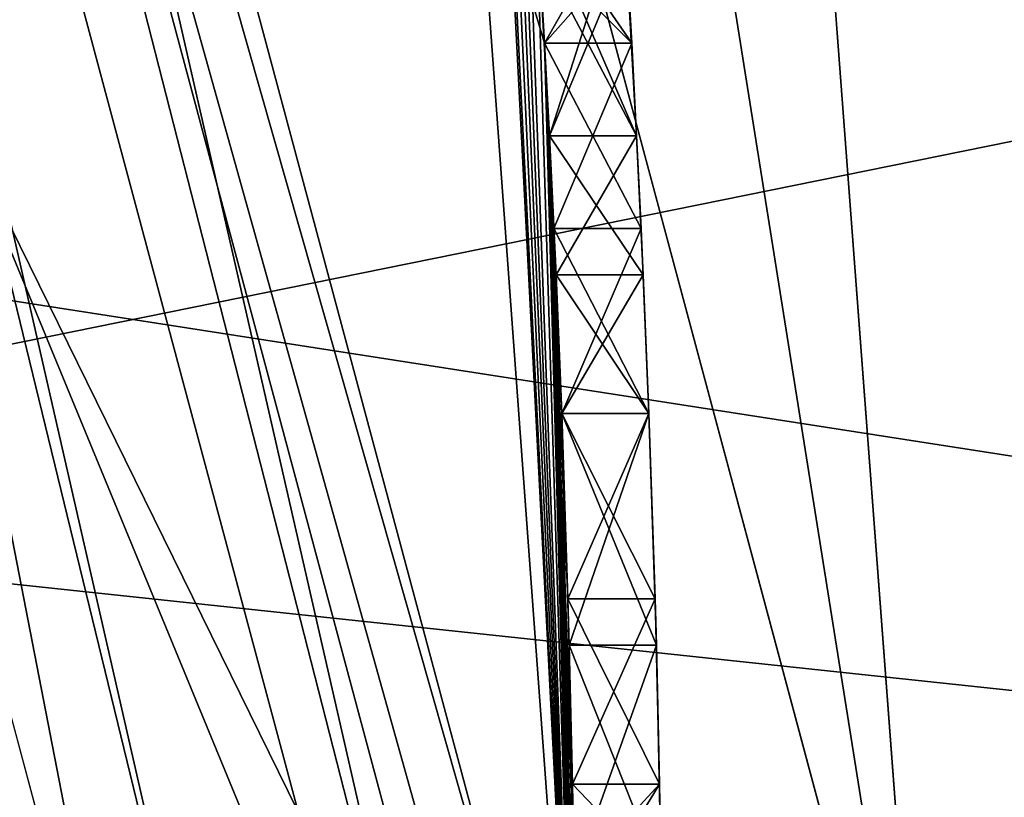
# Model space of a CAD drawing. Extents: x -50 to 50, y -119 to 244.
# Tile 88 of 112: x 23.361 to 24.491, y 0.464 to 1.357. Entities that reach past the tile are written whole.
import ezdxf

# ---------------------------------------------------------------- set-up
doc = ezdxf.new("R2010")
doc.units = 0
doc.header["$LTSCALE"] = 65.185185
for name, color, linetype in [('1', 7, 'CONTINUOUS'), ('1039', 7, 'CONTINUOUS'), ('1045', 7, 'CONTINUOUS'), ('1085', 7, 'CONTINUOUS'), ('1107', 7, 'CONTINUOUS'), ('1114', 7, 'CONTINUOUS'), ('1115', 7, 'CONTINUOUS'), ('1129', 7, 'CONTINUOUS'), ('113', 7, 'CONTINUOUS'), ('1131', 7, 'CONTINUOUS'), ('1133', 7, 'CONTINUOUS'), ('1134', 7, 'CONTINUOUS'), ('1135', 7, 'CONTINUOUS'), ('1136', 7, 'CONTINUOUS'), ('114', 7, 'CONTINUOUS'), ('18', 7, 'CONTINUOUS'), ('384', 7, 'CONTINUOUS'), ('395', 7, 'CONTINUOUS'), ('398', 7, 'CONTINUOUS'), ('399', 7, 'CONTINUOUS'), ('436', 7, 'CONTINUOUS'), ('438', 7, 'CONTINUOUS'), ('439', 7, 'CONTINUOUS'), ('440', 7, 'CONTINUOUS'), ('441', 7, 'CONTINUOUS'), ('472', 7, 'CONTINUOUS'), ('473', 7, 'CONTINUOUS'), ('474', 7, 'CONTINUOUS'), ('475', 7, 'CONTINUOUS'), ('483', 7, 'CONTINUOUS'), ('484', 7, 'CONTINUOUS'), ('485', 7, 'CONTINUOUS'), ('496', 7, 'CONTINUOUS'), ('497', 7, 'CONTINUOUS'), ('498', 7, 'CONTINUOUS'), ('506', 7, 'CONTINUOUS'), ('507', 7, 'CONTINUOUS'), ('508', 7, 'CONTINUOUS'), ('530', 7, 'CONTINUOUS'), ('531', 7, 'CONTINUOUS'), ('532', 7, 'CONTINUOUS'), ('533', 7, 'CONTINUOUS'), ('537', 7, 'CONTINUOUS'), ('538', 7, 'CONTINUOUS'), ('539', 7, 'CONTINUOUS'), ('540', 7, 'CONTINUOUS'), ('560', 7, 'CONTINUOUS'), ('6', 7, 'CONTINUOUS')]:
    doc.layers.add(name, color=color, linetype=linetype)

msp = doc.modelspace()

# ---------------------------------------------------------------- linework, layer by layer
at = {"layer": '1', "linetype": 'CONTINUOUS'}
for points in [[(23.9, 0, 29), (23.9, 0), (20.698, 11.95), (23.9, 0, 29)], [(20.698, 11.95, 29), (23.9, 0, 29), (20.698, 11.95), (20.698, 11.95, 29)]]:
    msp.add_3dface(points, dxfattribs=at)
at = {"layer": '1039', "linetype": 'CONTINUOUS'}
for points in [[(23.9688, 1.2234, 38.9375), (23.957, 1.4363, 39.0938), (23.9688, 1.2234, 41.6458), (23.9688, 1.2234, 38.9375)], [(23.9688, 1.2234, 41.6458), (23.957, 1.4363, 39.0938), (23.957, 1.4363, 41.4895), (23.9688, 1.2234, 41.6458)], [(23.9764, 1.0639, 38.9375), (23.9688, 1.2234, 38.9375), (23.9764, 1.0639, 41.6458), (23.9764, 1.0639, 38.9375)], [(23.9688, 1.2234, 38.9375), (23.9688, 1.2234, 41.6458), (23.9764, 1.0639, 41.6458), (23.9688, 1.2234, 38.9375)], [(23.983, 0.9043, 38.9375), (23.9764, 1.0639, 38.9375), (23.983, 0.9043, 41.6458), (23.983, 0.9043, 38.9375)], [(23.983, 0.9043, 41.6458), (23.9764, 1.0639, 38.9375), (23.9764, 1.0639, 41.6458), (23.983, 0.9043, 41.6458)], [(23.99, 0.6915, 39.0937), (23.983, 0.9043, 38.9375), (23.99, 0.6915, 41.4896), (23.99, 0.6915, 39.0937)], [(23.983, 0.9043, 38.9375), (23.983, 0.9043, 41.6458), (23.99, 0.6915, 41.4896), (23.983, 0.9043, 38.9375)], [(23.9952, 0.4787, 39.25), (23.99, 0.6915, 39.0937), (23.9952, 0.4787, 41.3333), (23.9952, 0.4787, 39.25)], [(23.9952, 0.4787, 41.3333), (23.99, 0.6915, 39.0937), (23.99, 0.6915, 41.4896), (23.9952, 0.4787, 41.3333)], [(23.9971, 0.3723, 39.4583), (23.9952, 0.4787, 39.25), (23.9971, 0.3723, 41.125), (23.9971, 0.3723, 39.4583)], [(23.9952, 0.4787, 39.25), (23.9952, 0.4787, 41.3333), (23.9971, 0.3723, 41.125), (23.9952, 0.4787, 39.25)]]:
    msp.add_3dface(points, dxfattribs=at)
at = {"layer": '1045', "linetype": 'CONTINUOUS'}
for points in [[(24.0539, 1.4894, 37.5312), (24.0633, 1.3298, 37.5833), (24.0572, 1.4362, 37.0104), (24.0539, 1.4894, 37.5312)], [(24.0572, 1.4362, 34.4063), (24.0633, 1.3298, 34.3542), (24.0539, 1.4894, 33.8854), (24.0572, 1.4362, 34.4063)], [(24.0633, 1.3298, 34.3542), (24.0633, 1.3298, 33.8333), (24.0539, 1.4894, 33.8854), (24.0633, 1.3298, 34.3542)], [(24.0633, 1.3298, 37.5833), (24.0633, 1.3298, 37.0625), (24.0572, 1.4362, 37.0104), (24.0633, 1.3298, 37.5833)], [(24.0633, 1.3298, 37.5833), (24.0741, 1.1171, 37.5833), (24.0633, 1.3298, 37.0625), (24.0633, 1.3298, 37.5833)], [(24.0741, 1.1171, 37.5833), (24.0741, 1.1171, 37.0625), (24.0633, 1.3298, 37.0625), (24.0741, 1.1171, 37.5833)], [(24.0741, 1.1171, 37.5833), (24.083, 0.9043, 37.5833), (24.0741, 1.1171, 37.0625), (24.0741, 1.1171, 37.5833)], [(24.083, 0.9043, 37.5833), (24.083, 0.9043, 37.0625), (24.0741, 1.1171, 37.0625), (24.083, 0.9043, 37.5833)], [(24.083, 0.9043, 37.5833), (24.0901, 0.6915, 37.5313), (24.083, 0.9043, 37.0625), (24.083, 0.9043, 37.5833)], [(24.0901, 0.6915, 37.5313), (24.0901, 0.6915, 36.9583), (24.083, 0.9043, 37.0625), (24.0901, 0.6915, 37.5313)], [(24.0901, 0.6915, 37.5313), (24.0952, 0.4787, 37.4792), (24.0901, 0.6915, 36.9583), (24.0901, 0.6915, 37.5313)], [(24.0952, 0.4787, 37.4792), (24.0952, 0.4787, 36.8542), (24.0901, 0.6915, 36.9583), (24.0952, 0.4787, 37.4792)], [(24.0952, 0.4787, 37.4792), (24.0979, 0.3192, 37.375), (24.0952, 0.4787, 36.8542), (24.0952, 0.4787, 37.4792)], [(24.0979, 0.3192, 37.375), (24.0971, 0.3723, 36.6979), (24.0952, 0.4787, 36.8542), (24.0979, 0.3192, 37.375)]]:
    msp.add_3dface(points, dxfattribs=at)
at = {"layer": '1085', "linetype": 'CONTINUOUS'}
for points in [[(15, 2.3335, 46.6665), (30, 0, 45.7), (17.7354, 1.3074, 45.97), (15, 2.3335, 46.6665)], [(30, 0, 45.7), (15, 2.3335, 46.6665), (30, 2.3335, 46.6665), (30, 0, 45.7)], [(30, 2.3335, 51.3335), (15, 2.3335, 51.3335), (16.2646, 1.3074, 52.03), (30, 2.3335, 51.3335)], [(17.7354, 1.3074, 52.03), (30, 2.3335, 51.3335), (16.2646, 1.3074, 52.03), (17.7354, 1.3074, 52.03)], [(18.3049, 0.7398, 52.216), (30, 2.3335, 51.3335), (17.7354, 1.3074, 52.03), (18.3049, 0.7398, 52.216)], [(18.5, 0, 52.3), (30, 2.3335, 51.3335), (18.3049, 0.7398, 52.216), (18.5, 0, 52.3)], [(18.5, 0, 52.3), (30, 0, 52.3), (30, 2.3335, 51.3335), (18.5, 0, 52.3)], [(17.7354, 1.3074, 45.97), (30, 0, 45.7), (18.3049, 0.7398, 45.784), (17.7354, 1.3074, 45.97)], [(30, 0, 45.7), (18.5, 0, 45.7), (18.3049, 0.7398, 45.784), (30, 0, 45.7)]]:
    msp.add_3dface(points, dxfattribs=at)
at = {"layer": '1107', "linetype": 'CONTINUOUS'}
for points in [[(24.4, 0, 7), (21.131, 12.2, 7), (24.4, 0, 6), (24.4, 0, 7)], [(24.4, 0, 6), (21.131, 12.2, 7), (21.131, 12.2, 6), (24.4, 0, 6)]]:
    msp.add_3dface(points, dxfattribs=at)
at = {"layer": '1114', "linetype": 'CONTINUOUS'}
for points in [[(48, 30, 6), (48, -70, 6), (23.3827, 13.5, 6), (48, 30, 6)], [(23.3827, 13.5, 6), (48, -70, 6), (27, 0, 6), (23.3827, 13.5, 6)]]:
    msp.add_3dface(points, dxfattribs=at)
at = {"layer": '1115', "linetype": 'CONTINUOUS'}
for points in [[(21.131, 12.2, 7), (24.4, 0, 7), (48, 30, 7), (21.131, 12.2, 7)], [(24.4, 0, 7), (21.131, -12.2, 7), (48, 30, 7), (24.4, 0, 7)], [(21.131, -12.2, 7), (48, -70, 7), (48, 30, 7), (21.131, -12.2, 7)]]:
    msp.add_3dface(points, dxfattribs=at)
at = {"layer": '1129', "linetype": 'CONTINUOUS'}
for points in [[(24.4, 0, 4), (22.3434, 12.9001, 4), (21.1311, 12.1999, 4), (24.4, 0, 4)], [(25.8, 0, 4), (22.3434, 12.9001, 4), (24.4, 0, 4), (25.8, 0, 4)]]:
    msp.add_3dface(points, dxfattribs=at)
at = {"layer": '113', "linetype": 'CONTINUOUS'}
for points in [[(20.6159, 11.8922, 31), (23.8, 0, 31), (19.23, 11.0927, 31), (20.6159, 11.8922, 31)], [(23.8, 0, 31), (22.2, 0, 31), (19.23, 11.0927, 31), (23.8, 0, 31)]]:
    msp.add_3dface(points, dxfattribs=at)
at = {"layer": '1131', "linetype": 'CONTINUOUS'}
for points in [[(21.1311, 12.1999, 2), (23.3827, 13.5, 2), (24.4, 0, 2), (21.1311, 12.1999, 2)], [(23.3827, 13.5, 2), (27, 0, 2), (24.4, 0, 2), (23.3827, 13.5, 2)]]:
    msp.add_3dface(points, dxfattribs=at)
at = {"layer": '1133', "linetype": 'CONTINUOUS'}
for points in [[(22.3434, 12.9001, 4), (25.8, 0, 4), (22.3435, 12.9, 6), (22.3434, 12.9001, 4)], [(22.3435, 12.9, 6), (25.8, 0, 4), (25.8, 0, 6), (22.3435, 12.9, 6)]]:
    msp.add_3dface(points, dxfattribs=at)
at = {"layer": '1134', "linetype": 'CONTINUOUS'}
for points in [[(24.4, 0, 4), (21.1311, 12.1999, 4), (24.4, 0, 2), (24.4, 0, 4)], [(21.1311, 12.1999, 4), (21.1311, 12.1999, 2), (24.4, 0, 2), (21.1311, 12.1999, 4)]]:
    msp.add_3dface(points, dxfattribs=at)
at = {"layer": '1135', "linetype": 'CONTINUOUS'}
for points in [[(23.3827, 13.5, 6), (27, 0, 6), (23.3827, 13.5, 2), (23.3827, 13.5, 6)], [(27, 0, 6), (27, 0, 2), (23.3827, 13.5, 2), (27, 0, 6)]]:
    msp.add_3dface(points, dxfattribs=at)
at = {"layer": '1136', "linetype": 'CONTINUOUS'}
for points in [[(24.4, 0, 6), (21.131, 12.2, 6), (22.3435, 12.9, 6), (24.4, 0, 6)], [(24.4, 0, 6), (22.3435, 12.9, 6), (25.8, 0, 6), (24.4, 0, 6)]]:
    msp.add_3dface(points, dxfattribs=at)
at = {"layer": '114', "linetype": 'CONTINUOUS'}
msp.add_3dface([(-23.5, 0, 71), (23.5, 0, 71), (20.3561, 11.7422, 71), (-23.5, 0, 71)], dxfattribs=at)
at = {"layer": '18', "linetype": 'CONTINUOUS'}
for points in [[(20.698, 11.95), (23.9, 0), (18.6196, 10.75), (20.698, 11.95)], [(23.9, 0), (21.5, 0), (18.6196, 10.75), (23.9, 0)]]:
    msp.add_3dface(points, dxfattribs=at)
at = {"layer": '384', "linetype": 'CONTINUOUS'}
for points in [[(24, 0, 70.5), (23.7434, 3.5, 49), (20.7846, 12, 31.2), (24, 0, 70.5)], [(20.7846, 12, 70.5), (24, 0, 70.5), (20.7846, 12, 31.2), (20.7846, 12, 70.5)], [(24, 0, 31.2), (20.7846, 12, 31.2), (23.9631, 1.3298, 33.8333), (24, 0, 31.2)], [(23.9631, 1.3298, 33.8333), (20.7846, 12, 31.2), (23.9537, 1.4894, 33.8854), (23.9631, 1.3298, 33.8333)], [(23.8721, 2.4749, 51.4748), (23.7434, 3.5, 49), (24, 0, 70.5), (23.8721, 2.4749, 51.4748)], [(24, 0, 45.5), (23.8803, 2.3936, 41.125), (23.8721, 2.4749, 46.5252), (24, 0, 45.5)], [(24, 0, 52.5), (23.8721, 2.4749, 51.4748), (24, 0, 70.5), (24, 0, 52.5)], [(23.8958, 2.2341, 41.3853), (23.8803, 2.3936, 41.125), (24, 0, 45.5), (23.8958, 2.2341, 41.3853)], [(23.9102, 2.0745, 41.6458), (23.8958, 2.2341, 41.3853), (24, 0, 45.5), (23.9102, 2.0745, 41.6458)], [(23.9235, 1.915, 41.802), (23.9102, 2.0745, 41.6458), (24, 0, 45.5), (23.9235, 1.915, 41.802)], [(23.9357, 1.7553, 41.9583), (23.9235, 1.915, 41.802), (24, 0, 45.5), (23.9357, 1.7553, 41.9583)], [(23.9537, 1.4895, 42.0625), (23.9357, 1.7553, 41.9583), (24, 0, 45.5), (23.9537, 1.4895, 42.0625)], [(23.9688, 1.2234, 38.4167), (23.9537, 1.4894, 37.5312), (23.9537, 1.4895, 38.5209), (23.9688, 1.2234, 38.4167)], [(23.9688, 1.2234, 42.1667), (23.9537, 1.4895, 42.0625), (24, 0, 45.5), (23.9688, 1.2234, 42.1667)], [(23.9631, 1.3298, 37.5833), (23.9537, 1.4894, 37.5312), (23.9688, 1.2234, 38.4167), (23.9631, 1.3298, 37.5833)], [(23.957, 1.4362, 37.0104), (23.9631, 1.3298, 37.0625), (23.957, 1.4362, 34.4063), (23.957, 1.4362, 37.0104)], [(23.957, 1.4362, 34.4063), (23.9631, 1.3298, 37.0625), (23.9631, 1.3298, 34.3542), (23.957, 1.4362, 34.4063)], [(23.974, 1.1171, 37.5833), (23.9631, 1.3298, 37.5833), (23.9688, 1.2234, 38.4167), (23.974, 1.1171, 37.5833)], [(24, 0, 35.5), (24, 0, 31.2), (23.9631, 1.3298, 33.8333), (24, 0, 35.5)], [(23.9999, 0.0798, 35.5), (24, 0, 35.5), (23.9631, 1.3298, 33.8333), (23.9999, 0.0798, 35.5)], [(23.9995, 0.1596, 35.5), (23.9999, 0.0798, 35.5), (23.9631, 1.3298, 33.8333), (23.9995, 0.1596, 35.5)], [(23.9995, 0.1596, 35.9167), (23.9995, 0.1596, 35.5), (23.9631, 1.3298, 33.8333), (23.9995, 0.1596, 35.9167)], [(23.9991, 0.2128, 36.2292), (23.9995, 0.1596, 35.9167), (23.9631, 1.3298, 33.8333), (23.9991, 0.2128, 36.2292)], [(23.9985, 0.266, 36.5417), (23.9991, 0.2128, 36.2292), (23.9631, 1.3298, 33.8333), (23.9985, 0.266, 36.5417)], [(23.9971, 0.3723, 36.6979), (23.9985, 0.266, 36.5417), (23.9631, 1.3298, 33.8333), (23.9971, 0.3723, 36.6979)], [(23.9952, 0.4787, 36.8542), (23.9971, 0.3723, 36.6979), (23.9631, 1.3298, 33.8333), (23.9952, 0.4787, 36.8542)], [(23.99, 0.6915, 36.9584), (23.9952, 0.4787, 36.8542), (23.9631, 1.3298, 33.8333), (23.99, 0.6915, 36.9584)], [(23.983, 0.9043, 37.0625), (23.99, 0.6915, 36.9584), (23.9631, 1.3298, 33.8333), (23.983, 0.9043, 37.0625)], [(23.974, 1.1171, 37.0625), (23.983, 0.9043, 37.0625), (23.9631, 1.3298, 33.8333), (23.974, 1.1171, 37.0625)], [(23.9631, 1.3298, 37.0625), (23.974, 1.1171, 37.0625), (23.9631, 1.3298, 34.3542), (23.9631, 1.3298, 37.0625)], [(23.9631, 1.3298, 34.3542), (23.974, 1.1171, 37.0625), (23.9631, 1.3298, 33.8333), (23.9631, 1.3298, 34.3542)], [(23.9764, 1.0639, 38.4167), (23.974, 1.1171, 37.5833), (23.9688, 1.2234, 38.4167), (23.9764, 1.0639, 38.4167)], [(23.9764, 1.0639, 42.1667), (23.9688, 1.2234, 42.1667), (24, 0, 45.5), (23.9764, 1.0639, 42.1667)], [(23.983, 0.9043, 37.5833), (23.974, 1.1171, 37.5833), (23.983, 0.9043, 38.4167), (23.983, 0.9043, 37.5833)], [(23.983, 0.9043, 38.4167), (23.974, 1.1171, 37.5833), (23.9764, 1.0639, 38.4167), (23.983, 0.9043, 38.4167)], [(23.983, 0.9043, 42.1667), (23.9764, 1.0639, 42.1667), (24, 0, 45.5), (23.983, 0.9043, 42.1667)], [(23.99, 0.6915, 37.5313), (23.983, 0.9043, 37.5833), (23.9915, 0.6383, 38.5208), (23.99, 0.6915, 37.5313)], [(23.9915, 0.6383, 38.5208), (23.983, 0.9043, 37.5833), (23.983, 0.9043, 38.4167), (23.9915, 0.6383, 38.5208)], [(23.9915, 0.6383, 42.0625), (23.983, 0.9043, 42.1667), (24, 0, 45.5), (23.9915, 0.6383, 42.0625)], [(23.9952, 0.4787, 37.4792), (23.99, 0.6915, 37.5313), (23.9915, 0.6383, 38.5208), (23.9952, 0.4787, 37.4792)], [(23.9971, 0.3723, 38.625), (23.9952, 0.4787, 37.4792), (23.9915, 0.6383, 38.5208), (23.9971, 0.3723, 38.625)], [(23.9971, 0.3723, 41.9583), (23.9915, 0.6383, 42.0625), (24, 0, 45.5), (23.9971, 0.3723, 41.9583)], [(23.9979, 0.3192, 37.375), (23.9952, 0.4787, 37.4792), (23.9971, 0.3723, 38.625), (23.9979, 0.3192, 37.375)]]:
    msp.add_3dface(points, dxfattribs=at)
at = {"layer": '395', "linetype": 'CONTINUOUS'}
for points in [[(24, 0, 70.5), (20.7846, 12, 70.5), (23.8536, 0, 70.8536), (24, 0, 70.5)], [(23.8536, 0, 70.8536), (20.7846, 12, 70.5), (21.4913, 10.3497, 70.8536), (23.8536, 0, 70.8536)], [(20.3561, 11.7422, 71), (23.5, 0, 71), (21.4913, 10.3497, 70.8536), (20.3561, 11.7422, 71)], [(23.5, 0, 71), (23.8536, 0, 70.8536), (21.4913, 10.3497, 70.8536), (23.5, 0, 71)]]:
    msp.add_3dface(points, dxfattribs=at)
at = {"layer": '398', "linetype": 'CONTINUOUS'}
for points in [[(18.5, 3, 50.8028), (23.8721, 2.4749, 51.4748), (18.5, 1.178, 52.2958), (18.5, 3, 50.8028)], [(23.8721, 2.4749, 51.4748), (24, 0, 52.5), (18.5, 1.178, 52.2958), (23.8721, 2.4749, 51.4748)], [(18.5, 1.178, 52.2958), (24, 0, 52.5), (18.5, -1.178, 52.2958), (18.5, 1.178, 52.2958)]]:
    msp.add_3dface(points, dxfattribs=at)
at = {"layer": '399', "linetype": 'CONTINUOUS'}
for points in [[(23.8721, 2.4749, 46.5252), (18.5, 3, 47.1972), (18.5, 1.178, 45.7042), (23.8721, 2.4749, 46.5252)], [(24, 0, 45.5), (23.8721, 2.4749, 46.5252), (18.5, 1.178, 45.7042), (24, 0, 45.5)], [(18.5, -1.178, 45.7042), (24, 0, 45.5), (18.5, 1.178, 45.7042), (18.5, -1.178, 45.7042)]]:
    msp.add_3dface(points, dxfattribs=at)
at = {"layer": '436', "linetype": 'CONTINUOUS'}
for points in [[(20.6159, 11.8922, 31), (20.7846, 12, 31.2), (24, 0, 31.2), (20.6159, 11.8922, 31)], [(23.8, 0, 31), (20.6159, 11.8922, 31), (23.9414, 0, 31.0586), (23.8, 0, 31)], [(20.6159, 11.8922, 31), (24, 0, 31.2), (23.9414, 0, 31.0586), (20.6159, 11.8922, 31)]]:
    msp.add_3dface(points, dxfattribs=at)
at = {"layer": '438', "linetype": 'CONTINUOUS'}
for points in [[(23.9537, 1.4894, 37.5312), (23.9631, 1.3298, 37.5833), (24.0539, 1.4894, 37.5312), (23.9537, 1.4894, 37.5312)], [(24.0539, 1.4894, 37.5312), (23.9631, 1.3298, 37.5833), (24.0633, 1.3298, 37.5833), (24.0539, 1.4894, 37.5312)]]:
    msp.add_3dface(points, dxfattribs=at)
at = {"layer": '439', "linetype": 'CONTINUOUS'}
for points in [[(23.9631, 1.3298, 37.5833), (23.974, 1.1171, 37.5833), (24.0633, 1.3298, 37.5833), (23.9631, 1.3298, 37.5833)], [(24.0633, 1.3298, 37.5833), (23.974, 1.1171, 37.5833), (24.0741, 1.1171, 37.5833), (24.0633, 1.3298, 37.5833)], [(23.974, 1.1171, 37.5833), (23.983, 0.9043, 37.5833), (24.0741, 1.1171, 37.5833), (23.974, 1.1171, 37.5833)], [(24.0741, 1.1171, 37.5833), (23.983, 0.9043, 37.5833), (24.083, 0.9043, 37.5833), (24.0741, 1.1171, 37.5833)]]:
    msp.add_3dface(points, dxfattribs=at)
at = {"layer": '440', "linetype": 'CONTINUOUS'}
for points in [[(23.983, 0.9043, 37.5833), (23.99, 0.6915, 37.5313), (24.083, 0.9043, 37.5833), (23.983, 0.9043, 37.5833)], [(24.083, 0.9043, 37.5833), (23.99, 0.6915, 37.5313), (24.0901, 0.6915, 37.5313), (24.083, 0.9043, 37.5833)], [(23.99, 0.6915, 37.5313), (23.9952, 0.4787, 37.4792), (24.0901, 0.6915, 37.5313), (23.99, 0.6915, 37.5313)], [(24.0901, 0.6915, 37.5313), (23.9952, 0.4787, 37.4792), (24.0952, 0.4787, 37.4792), (24.0901, 0.6915, 37.5313)]]:
    msp.add_3dface(points, dxfattribs=at)
at = {"layer": '441', "linetype": 'CONTINUOUS'}
for points in [[(23.9952, 0.4787, 37.4792), (23.9979, 0.3192, 37.375), (24.0952, 0.4787, 37.4792), (23.9952, 0.4787, 37.4792)], [(24.0952, 0.4787, 37.4792), (23.9979, 0.3192, 37.375), (24.0979, 0.3192, 37.375), (24.0952, 0.4787, 37.4792)]]:
    msp.add_3dface(points, dxfattribs=at)
at = {"layer": '472', "linetype": 'CONTINUOUS'}
for points in [[(23.9971, 0.3723, 36.6979), (23.9952, 0.4787, 36.8542), (24.0971, 0.3723, 36.6979), (23.9971, 0.3723, 36.6979)], [(24.0971, 0.3723, 36.6979), (23.9952, 0.4787, 36.8542), (24.0952, 0.4787, 36.8542), (24.0971, 0.3723, 36.6979)]]:
    msp.add_3dface(points, dxfattribs=at)
at = {"layer": '473', "linetype": 'CONTINUOUS'}
for points in [[(23.99, 0.6915, 36.9584), (23.983, 0.9043, 37.0625), (24.0901, 0.6915, 36.9583), (23.99, 0.6915, 36.9584)], [(24.0901, 0.6915, 36.9583), (23.983, 0.9043, 37.0625), (24.083, 0.9043, 37.0625), (24.0901, 0.6915, 36.9583)], [(23.9952, 0.4787, 36.8542), (23.99, 0.6915, 36.9584), (24.0952, 0.4787, 36.8542), (23.9952, 0.4787, 36.8542)], [(24.0952, 0.4787, 36.8542), (23.99, 0.6915, 36.9584), (24.0901, 0.6915, 36.9583), (24.0952, 0.4787, 36.8542)]]:
    msp.add_3dface(points, dxfattribs=at)
at = {"layer": '474', "linetype": 'CONTINUOUS'}
for points in [[(23.974, 1.1171, 37.0625), (23.9631, 1.3298, 37.0625), (24.0741, 1.1171, 37.0625), (23.974, 1.1171, 37.0625)], [(24.0741, 1.1171, 37.0625), (23.9631, 1.3298, 37.0625), (24.0633, 1.3298, 37.0625), (24.0741, 1.1171, 37.0625)], [(23.983, 0.9043, 37.0625), (23.974, 1.1171, 37.0625), (24.083, 0.9043, 37.0625), (23.983, 0.9043, 37.0625)], [(24.083, 0.9043, 37.0625), (23.974, 1.1171, 37.0625), (24.0741, 1.1171, 37.0625), (24.083, 0.9043, 37.0625)]]:
    msp.add_3dface(points, dxfattribs=at)
at = {"layer": '475', "linetype": 'CONTINUOUS'}
for points in [[(23.9631, 1.3298, 37.0625), (23.957, 1.4362, 37.0104), (24.0633, 1.3298, 37.0625), (23.9631, 1.3298, 37.0625)], [(24.0633, 1.3298, 37.0625), (23.957, 1.4362, 37.0104), (24.0572, 1.4362, 37.0104), (24.0633, 1.3298, 37.0625)]]:
    msp.add_3dface(points, dxfattribs=at)
at = {"layer": '483', "linetype": 'CONTINUOUS'}
for points in [[(23.957, 1.4362, 34.4063), (23.9631, 1.3298, 34.3542), (24.0572, 1.4362, 34.4063), (23.957, 1.4362, 34.4063)], [(24.0572, 1.4362, 34.4063), (23.9631, 1.3298, 34.3542), (24.0633, 1.3298, 34.3542), (24.0572, 1.4362, 34.4063)]]:
    msp.add_3dface(points, dxfattribs=at)
at = {"layer": '484', "linetype": 'CONTINUOUS'}
for points in [[(23.9631, 1.3298, 34.3542), (23.9631, 1.3298, 33.8333), (24.0633, 1.3298, 34.3542), (23.9631, 1.3298, 34.3542)], [(24.0633, 1.3298, 34.3542), (23.9631, 1.3298, 33.8333), (24.0633, 1.3298, 33.8333), (24.0633, 1.3298, 34.3542)]]:
    msp.add_3dface(points, dxfattribs=at)
at = {"layer": '485', "linetype": 'CONTINUOUS'}
for points in [[(23.9631, 1.3298, 33.8333), (23.9537, 1.4894, 33.8854), (24.0633, 1.3298, 33.8333), (23.9631, 1.3298, 33.8333)], [(24.0633, 1.3298, 33.8333), (23.9537, 1.4894, 33.8854), (24.0539, 1.4894, 33.8854), (24.0633, 1.3298, 33.8333)]]:
    msp.add_3dface(points, dxfattribs=at)
at = {"layer": '496', "linetype": 'CONTINUOUS'}
for points in [[(23.9915, 0.6383, 38.5208), (23.983, 0.9043, 38.4167), (24.0915, 0.6383, 38.5208), (23.9915, 0.6383, 38.5208)], [(24.0915, 0.6383, 38.5208), (23.983, 0.9043, 38.4167), (24.083, 0.9043, 38.4167), (24.0915, 0.6383, 38.5208)], [(23.9971, 0.3723, 38.625), (23.9915, 0.6383, 38.5208), (24.0971, 0.3723, 38.625), (23.9971, 0.3723, 38.625)], [(24.0971, 0.3723, 38.625), (23.9915, 0.6383, 38.5208), (24.0915, 0.6383, 38.5208), (24.0971, 0.3723, 38.625)]]:
    msp.add_3dface(points, dxfattribs=at)
at = {"layer": '497', "linetype": 'CONTINUOUS'}
for points in [[(23.9764, 1.0639, 38.4167), (23.9688, 1.2234, 38.4167), (24.0765, 1.0639, 38.4167), (23.9764, 1.0639, 38.4167)], [(24.0765, 1.0639, 38.4167), (23.9688, 1.2234, 38.4167), (24.0689, 1.2234, 38.4167), (24.0765, 1.0639, 38.4167)], [(23.983, 0.9043, 38.4167), (23.9764, 1.0639, 38.4167), (24.083, 0.9043, 38.4167), (23.983, 0.9043, 38.4167)], [(24.083, 0.9043, 38.4167), (23.9764, 1.0639, 38.4167), (24.0765, 1.0639, 38.4167), (24.083, 0.9043, 38.4167)]]:
    msp.add_3dface(points, dxfattribs=at)
at = {"layer": '498', "linetype": 'CONTINUOUS'}
for points in [[(23.9688, 1.2234, 38.4167), (23.9537, 1.4895, 38.5209), (24.0689, 1.2234, 38.4167), (23.9688, 1.2234, 38.4167)], [(24.0689, 1.2234, 38.4167), (23.9537, 1.4895, 38.5209), (24.0539, 1.4895, 38.5209), (24.0689, 1.2234, 38.4167)]]:
    msp.add_3dface(points, dxfattribs=at)
at = {"layer": '506', "linetype": 'CONTINUOUS'}
for points in [[(23.9537, 1.4895, 42.0625), (23.9688, 1.2234, 42.1667), (24.0539, 1.4895, 42.0625), (23.9537, 1.4895, 42.0625)], [(24.0539, 1.4895, 42.0625), (23.9688, 1.2234, 42.1667), (24.0689, 1.2234, 42.1667), (24.0539, 1.4895, 42.0625)]]:
    msp.add_3dface(points, dxfattribs=at)
at = {"layer": '507', "linetype": 'CONTINUOUS'}
for points in [[(23.9688, 1.2234, 42.1667), (23.9764, 1.0639, 42.1667), (24.0689, 1.2234, 42.1667), (23.9688, 1.2234, 42.1667)], [(24.0689, 1.2234, 42.1667), (23.9764, 1.0639, 42.1667), (24.0765, 1.0639, 42.1667), (24.0689, 1.2234, 42.1667)], [(23.9764, 1.0639, 42.1667), (23.983, 0.9043, 42.1667), (24.0765, 1.0639, 42.1667), (23.9764, 1.0639, 42.1667)], [(24.0765, 1.0639, 42.1667), (23.983, 0.9043, 42.1667), (24.083, 0.9043, 42.1667), (24.0765, 1.0639, 42.1667)]]:
    msp.add_3dface(points, dxfattribs=at)
at = {"layer": '508', "linetype": 'CONTINUOUS'}
for points in [[(23.983, 0.9043, 42.1667), (23.9915, 0.6383, 42.0625), (24.083, 0.9043, 42.1667), (23.983, 0.9043, 42.1667)], [(24.083, 0.9043, 42.1667), (23.9915, 0.6383, 42.0625), (24.0915, 0.6383, 42.0625), (24.083, 0.9043, 42.1667)], [(23.9915, 0.6383, 42.0625), (23.9971, 0.3723, 41.9583), (24.0915, 0.6383, 42.0625), (23.9915, 0.6383, 42.0625)], [(24.0915, 0.6383, 42.0625), (23.9971, 0.3723, 41.9583), (24.0971, 0.3723, 41.9583), (24.0915, 0.6383, 42.0625)]]:
    msp.add_3dface(points, dxfattribs=at)
at = {"layer": '530', "linetype": 'CONTINUOUS'}
for points in [[(23.957, 1.4363, 39.0938), (23.9688, 1.2234, 38.9375), (24.0572, 1.4363, 39.0938), (23.957, 1.4363, 39.0938)], [(24.0572, 1.4363, 39.0938), (23.9688, 1.2234, 38.9375), (24.0689, 1.2234, 38.9375), (24.0572, 1.4363, 39.0938)]]:
    msp.add_3dface(points, dxfattribs=at)
at = {"layer": '531', "linetype": 'CONTINUOUS'}
for points in [[(24.0689, 1.2234, 38.9375), (23.9688, 1.2234, 38.9375), (23.9764, 1.0639, 38.9375), (24.0689, 1.2234, 38.9375)], [(24.0689, 1.2234, 38.9375), (23.9764, 1.0639, 38.9375), (24.0765, 1.0639, 38.9375), (24.0689, 1.2234, 38.9375)], [(23.9764, 1.0639, 38.9375), (23.983, 0.9043, 38.9375), (24.0765, 1.0639, 38.9375), (23.9764, 1.0639, 38.9375)], [(24.0765, 1.0639, 38.9375), (23.983, 0.9043, 38.9375), (24.083, 0.9043, 38.9375), (24.0765, 1.0639, 38.9375)]]:
    msp.add_3dface(points, dxfattribs=at)
at = {"layer": '532', "linetype": 'CONTINUOUS'}
for points in [[(24.083, 0.9043, 38.9375), (23.983, 0.9043, 38.9375), (23.99, 0.6915, 39.0937), (24.083, 0.9043, 38.9375)], [(24.083, 0.9043, 38.9375), (23.99, 0.6915, 39.0937), (24.0901, 0.6915, 39.0937), (24.083, 0.9043, 38.9375)], [(23.99, 0.6915, 39.0937), (23.9952, 0.4787, 39.25), (24.0901, 0.6915, 39.0937), (23.99, 0.6915, 39.0937)], [(24.0901, 0.6915, 39.0937), (23.9952, 0.4787, 39.25), (24.0952, 0.4787, 39.25), (24.0901, 0.6915, 39.0937)]]:
    msp.add_3dface(points, dxfattribs=at)
at = {"layer": '533', "linetype": 'CONTINUOUS'}
for points in [[(24.0952, 0.4787, 39.25), (23.9952, 0.4787, 39.25), (23.9971, 0.3723, 39.4583), (24.0952, 0.4787, 39.25)], [(24.0952, 0.4787, 39.25), (23.9971, 0.3723, 39.4583), (24.0971, 0.3723, 39.4583), (24.0952, 0.4787, 39.25)]]:
    msp.add_3dface(points, dxfattribs=at)
at = {"layer": '537', "linetype": 'CONTINUOUS'}
for points in [[(24.0952, 0.4787, 41.3333), (24.0971, 0.3723, 41.125), (23.9952, 0.4787, 41.3333), (24.0952, 0.4787, 41.3333)], [(23.9952, 0.4787, 41.3333), (24.0971, 0.3723, 41.125), (23.9971, 0.3723, 41.125), (23.9952, 0.4787, 41.3333)]]:
    msp.add_3dface(points, dxfattribs=at)
at = {"layer": '538', "linetype": 'CONTINUOUS'}
for points in [[(24.083, 0.9043, 41.6458), (24.0901, 0.6915, 41.4896), (23.983, 0.9043, 41.6458), (24.083, 0.9043, 41.6458)], [(23.983, 0.9043, 41.6458), (24.0901, 0.6915, 41.4896), (23.99, 0.6915, 41.4896), (23.983, 0.9043, 41.6458)], [(24.0952, 0.4787, 41.3333), (23.9952, 0.4787, 41.3333), (23.99, 0.6915, 41.4896), (24.0952, 0.4787, 41.3333)], [(24.0901, 0.6915, 41.4896), (24.0952, 0.4787, 41.3333), (23.99, 0.6915, 41.4896), (24.0901, 0.6915, 41.4896)]]:
    msp.add_3dface(points, dxfattribs=at)
at = {"layer": '539', "linetype": 'CONTINUOUS'}
for points in [[(24.0689, 1.2234, 41.6458), (24.0765, 1.0639, 41.6458), (23.9688, 1.2234, 41.6458), (24.0689, 1.2234, 41.6458)], [(23.9688, 1.2234, 41.6458), (24.0765, 1.0639, 41.6458), (23.9764, 1.0639, 41.6458), (23.9688, 1.2234, 41.6458)], [(24.083, 0.9043, 41.6458), (23.983, 0.9043, 41.6458), (23.9764, 1.0639, 41.6458), (24.083, 0.9043, 41.6458)], [(24.0765, 1.0639, 41.6458), (24.083, 0.9043, 41.6458), (23.9764, 1.0639, 41.6458), (24.0765, 1.0639, 41.6458)]]:
    msp.add_3dface(points, dxfattribs=at)
at = {"layer": '540', "linetype": 'CONTINUOUS'}
for points in [[(24.0689, 1.2234, 41.6458), (23.9688, 1.2234, 41.6458), (23.957, 1.4363, 41.4895), (24.0689, 1.2234, 41.6458)], [(24.0572, 1.4363, 41.4895), (24.0689, 1.2234, 41.6458), (23.957, 1.4363, 41.4895), (24.0572, 1.4363, 41.4895)]]:
    msp.add_3dface(points, dxfattribs=at)
at = {"layer": '560', "color": 7, "linetype": 'CONTINUOUS'}
for points in [[(24.0689, 1.2234, 38.4167), (24.0539, 1.4895, 38.5209), (24.0689, 1.2234, 38.9375), (24.0689, 1.2234, 38.4167)], [(24.0539, 1.4895, 38.5209), (24.0572, 1.4363, 39.0938), (24.0689, 1.2234, 38.9375), (24.0539, 1.4895, 38.5209)], [(24.0539, 1.4895, 42.0625), (24.0689, 1.2234, 42.1667), (24.0572, 1.4363, 41.4895), (24.0539, 1.4895, 42.0625)], [(24.0689, 1.2234, 42.1667), (24.0689, 1.2234, 41.6458), (24.0572, 1.4363, 41.4895), (24.0689, 1.2234, 42.1667)], [(24.0765, 1.0639, 38.4167), (24.0689, 1.2234, 38.4167), (24.0765, 1.0639, 38.9375), (24.0765, 1.0639, 38.4167)], [(24.0689, 1.2234, 38.4167), (24.0689, 1.2234, 38.9375), (24.0765, 1.0639, 38.9375), (24.0689, 1.2234, 38.4167)], [(24.0689, 1.2234, 42.1667), (24.0765, 1.0639, 42.1667), (24.0689, 1.2234, 41.6458), (24.0689, 1.2234, 42.1667)], [(24.0765, 1.0639, 42.1667), (24.0765, 1.0639, 41.6458), (24.0689, 1.2234, 41.6458), (24.0765, 1.0639, 42.1667)], [(24.083, 0.9043, 38.4167), (24.0765, 1.0639, 38.4167), (24.083, 0.9043, 38.9375), (24.083, 0.9043, 38.4167)], [(24.0765, 1.0639, 38.4167), (24.0765, 1.0639, 38.9375), (24.083, 0.9043, 38.9375), (24.0765, 1.0639, 38.4167)], [(24.0765, 1.0639, 42.1667), (24.083, 0.9043, 42.1667), (24.0765, 1.0639, 41.6458), (24.0765, 1.0639, 42.1667)], [(24.083, 0.9043, 42.1667), (24.083, 0.9043, 41.6458), (24.0765, 1.0639, 41.6458), (24.083, 0.9043, 42.1667)], [(24.0915, 0.6383, 38.5208), (24.083, 0.9043, 38.4167), (24.0901, 0.6915, 39.0937), (24.0915, 0.6383, 38.5208)], [(24.083, 0.9043, 38.4167), (24.083, 0.9043, 38.9375), (24.0901, 0.6915, 39.0937), (24.083, 0.9043, 38.4167)], [(24.083, 0.9043, 42.1667), (24.0915, 0.6383, 42.0625), (24.083, 0.9043, 41.6458), (24.083, 0.9043, 42.1667)], [(24.0915, 0.6383, 42.0625), (24.0901, 0.6915, 41.4896), (24.083, 0.9043, 41.6458), (24.0915, 0.6383, 42.0625)], [(24.0915, 0.6383, 38.5208), (24.0901, 0.6915, 39.0937), (24.0952, 0.4787, 39.25), (24.0915, 0.6383, 38.5208)], [(24.0915, 0.6383, 42.0625), (24.0952, 0.4787, 41.3333), (24.0901, 0.6915, 41.4896), (24.0915, 0.6383, 42.0625)], [(24.0971, 0.3723, 38.625), (24.0915, 0.6383, 38.5208), (24.0971, 0.3723, 39.4583), (24.0971, 0.3723, 38.625)], [(24.0915, 0.6383, 38.5208), (24.0952, 0.4787, 39.25), (24.0971, 0.3723, 39.4583), (24.0915, 0.6383, 38.5208)], [(24.0915, 0.6383, 42.0625), (24.0971, 0.3723, 41.9583), (24.0952, 0.4787, 41.3333), (24.0915, 0.6383, 42.0625)], [(24.0971, 0.3723, 41.9583), (24.0971, 0.3723, 41.125), (24.0952, 0.4787, 41.3333), (24.0971, 0.3723, 41.9583)]]:
    msp.add_3dface(points, dxfattribs=at)
at = {"layer": '6', "linetype": 'CONTINUOUS'}
for points in [[(23.9, 0, 29), (20.698, 11.95, 29), (23.6071, 0, 29.7071), (23.9, 0, 29)], [(23.6071, 0, 29.7071), (20.698, 11.95, 29), (21.2693, 10.2427, 29.7071), (23.6071, 0, 29.7071)], [(22.9, 0, 30), (23.6071, 0, 29.7071), (21.2693, 10.2427, 29.7071), (22.9, 0, 30)]]:
    msp.add_3dface(points, dxfattribs=at)

doc.saveas('drawing.dxf')
